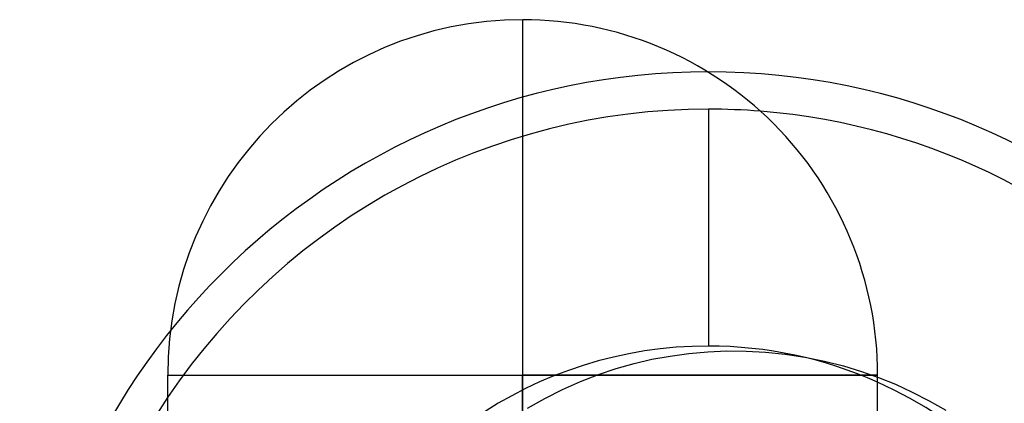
# Model space of a CAD drawing. Header units: millimetres. Extents: x 0 to 93, y -1.2 to 50.
# Tile 34 of 140: x 4.7 to 8.9, y 16.5 to 18.1. Entities that reach past the tile are written whole.
import ezdxf

# ---------------------------------------------------------------- set-up
doc = ezdxf.new("R2010")
doc.units = ezdxf.units.MM
doc.layers.add('MAIN-1', color=7, linetype='Continuous')
doc.layers.add('MAIN-2', color=7, linetype='Continuous')

msp = doc.modelspace()

# ---------------------------------------------------------------- linework, layer by layer
at = {"layer": 'MAIN-1'}
for p, q in [((5.3153, 16.63), (6.8158, 16.63)), ((5.3153, 14.68), (5.3153, 16.63)), ((8.3153, 16.63), (6.8158, 16.63)), ((6.8158, 14.68), (6.8158, 16.63)), ((8.3153, 14.68), (8.3153, 16.63))]:
    msp.add_line(p, q, dxfattribs=at)
for centre, radius, start, end in [((6.8153, 16.63), 1.5, 90, 180), ((6.8153, 16.63), 1.5, 359.9999, 90), ((7.6, 15), 2.7525, 270, 85.4137), ((7.6, 15), 1.7525, 270, 65.9125), ((7.6, 15), 2.7525, 146.1053, 249.0242)]:
    msp.add_arc(centre, radius, start, end, dxfattribs=at)
msp.add_ellipse((6.8153, 16.63), major_axis=(0, 1.5), ratio=0.000357, start_param=-1.570796, end_param=0, dxfattribs=at)
at = {"layer": 'MAIN-2'}
for p, q in [((7.6, 17.7525), (7.6, 16.7525)), ((7.6, 17.7525), (7.6, 17.7525)), ((7.5174, 16.7212), (7.5973, 16.7283)), ((7.5973, 16.7283), (7.678, 16.7318)), ((7.6, 16.7525), (7.6, 16.7525)), ((7.678, 16.7318), (7.7595, 16.7313)), ((7.7595, 16.7313), (7.8417, 16.7268)), ((7.8417, 16.7268), (7.9247, 16.7181)), ((7.2859, 16.6791), (7.3616, 16.6965)), ((7.3616, 16.6965), (7.4387, 16.7105)), ((7.4387, 16.7105), (7.5174, 16.7212)), ((7.9247, 16.7181), (8.0081, 16.7051)), ((8.0081, 16.7051), (8.0904, 16.6885)), ((8.0904, 16.6885), (8.1703, 16.6686)), ((7.1358, 16.6329), (7.211, 16.6581)), ((7.211, 16.6581), (7.2859, 16.6791)), ((8.1703, 16.6686), (8.2464, 16.6458)), ((8.2464, 16.6458), (8.3193, 16.6202)), ((5.3153, 16.63), (6.8147, 16.63)), ((6.8147, 16.63), (8.3153, 16.63)), ((6.8147, 14.68), (6.8147, 16.63)), ((6.9834, 16.5691), (7.0597, 16.6032)), ((7.0597, 16.6032), (7.1358, 16.6329)), ((8.3193, 16.6202), (8.3905, 16.5912)), ((6.9083, 16.5312), (6.9834, 16.5691)), ((8.3905, 16.5912), (8.4615, 16.5585)), ((6.8357, 16.49), (6.9083, 16.5312)), ((8.4615, 16.5585), (8.5327, 16.5219)), ((8.5327, 16.5219), (8.6037, 16.4815))]:
    msp.add_line(p, q, dxfattribs=at)
for radius, start, end in [(2.91, 0, 180), (2.7525, 90, 146.1053), (2.7525, 85.4137, 90), (1.7525, 90, 228.8692), (1.7525, 65.9125, 90)]:
    msp.add_arc((7.6, 15), radius, start, end, dxfattribs=at)
msp.add_ellipse((6.8153, 16.63), major_axis=(0, -1.5), ratio=0.000357, start_param=3.141593, end_param=4.712389, dxfattribs=at)

doc.saveas('drawing.dxf')
